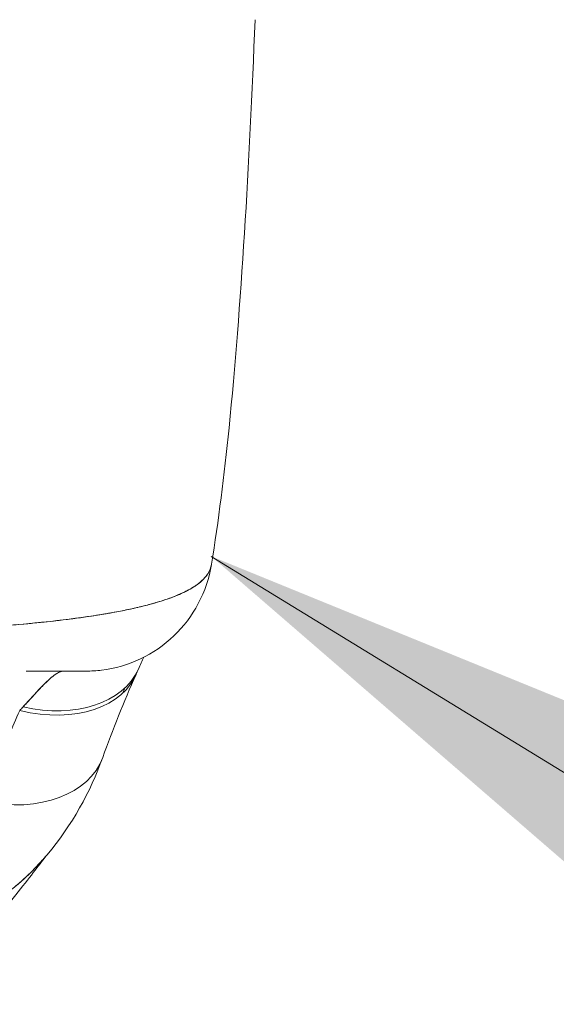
# Model space of a CAD drawing. Header units: inches. Extents: x 15 to 424, y 13 to 263.
# Tile 60 of 125: x 143.715 to 144.546, y 238.502 to 240.027. Entities that reach past the tile are written whole.
import ezdxf

# ---------------------------------------------------------------- set-up
doc = ezdxf.new("R2010")
doc.units = ezdxf.units.IN
doc.header["$LTSCALE"] = 26
doc.header["$MEASUREMENT"] = 0
doc.layers.add('Symbol (ANSI)', color=7, linetype='Continuous', lineweight=5)
doc.layers.add('Visible (ANSI)', color=7, linetype='Continuous', lineweight=5)
doc.styles.add('ROMANS', font='romans.shx')
doc.dimstyles.new('Default (ANSI)$7', dxfattribs={"dimscale": 26, "dimtxt": 0.08, "dimasz": 0.098425, "dimexe": 0.125, "dimexo": 0.0625, "dimgap": 0.031496, "dimtad": 0, "dimtih": 1, "dimtoh": 1, "dimrnd": 1e-08, "dimzin": 0, "dimdsep": 46, "dimtxsty": 'ROMANS', "dimcen": 0.09, "dimdle": 0.393701, "dimclrd": 256, "dimclre": 256, "dimclrt": 256, "dimadec": 0, "dimazin": 0, "dimtfac": 1.25, "dimtofl": 0, "dimtmove": 0, "dimatfit": 3, "dimfxl": 1, "dimtolj": 1, "dimtzin": 0, "dimlwd": -1, "dimlwe": -1, "dimarcsym": 0})

msp = doc.modelspace()

# ---------------------------------------------------------------- linework, layer by layer
at = {"layer": 'Visible (ANSI)'}
for centre, major_axis, ratio, start_param, end_param in [((143.8163, 239.2154), (0, -0.1969), 0.998285, 1.346925, 1.347522), ((143.8163, 239.2154), (0, 0.1969), 0.998285, 4.488517, 4.489114), ((143.783, 239.2154), (0, -0.1969), 0.993297, 1.163821, 1.164011), ((143.783, 239.2154), (0, 0.1968), 0.993297, 4.305422, 4.305611), ((143.7153, 239.0929), (0.1801, -0.0794), 0.656322, 4.992863, 6.317581), ((143.7206, 239.1046), (0.1785, -0.0829), 0.684057, 5.01902, 6.283183), ((143.783, 239.2154), (0, -0.1968), 0.993297, 6.283183, 6.285722), ((143.7505, 238.7531), (0.0881, 0.2613), 0.477382, 0.813153, 0.848866), ((143.6585, 238.9515), (0.1852, -0.0666), 0.666643, 4.94676, 6.283183), ((143.6585, 238.9515), (0.1852, -0.0666), 0.666643, 4.94676, 6.283183)]:
    msp.add_ellipse(centre, major_axis=major_axis, ratio=ratio, start_param=start_param, end_param=end_param, dxfattribs=at)
for points, knots in [([(144.0798, 240.0275), (144.0705, 239.8001), (144.0584, 239.5837), (144.0318, 239.3213), (144.0231, 239.2509), (144.0122, 239.1841)], [0, 0, 0, 0, 1.842844, 1.842844, 2.568962, 2.568962, 2.568962, 2.568962]), ([(144.0122, 239.1841), (144.0121, 239.1839), (144.0121, 239.1837), (144.0121, 239.1835), (144.0112, 239.1787), (144.0094, 239.1738), (144.0063, 239.169), (144.0062, 239.1689), (144.0062, 239.1688), (144.0061, 239.1687), (144.003, 239.1638), (143.9986, 239.1592), (143.993, 239.1548), (143.9903, 239.1526), (143.9873, 239.1505), (143.984, 239.1485), (143.9809, 239.1465), (143.9775, 239.1446), (143.9738, 239.1428), (143.9729, 239.1423), (143.9719, 239.1418), (143.971, 239.1414), (143.9617, 239.1369), (143.9511, 239.1327), (143.9393, 239.1287), (143.9325, 239.1265), (143.9252, 239.1243), (143.9176, 239.1222), (143.9114, 239.1205), (143.9049, 239.1188), (143.8983, 239.1173), (143.8829, 239.1137), (143.8662, 239.1104), (143.8485, 239.1074), (143.8465, 239.107), (143.8445, 239.1067), (143.8424, 239.1063), (143.8334, 239.1049), (143.8242, 239.1035), (143.8147, 239.1021), (143.8072, 239.101), (143.7995, 239.1), (143.7917, 239.099), (143.7791, 239.0974), (143.7661, 239.0959), (143.7529, 239.0946), (143.7453, 239.0937), (143.7375, 239.093), (143.7297, 239.0922), (143.7085, 239.0902), (143.6868, 239.0885), (143.6652, 239.087), (143.6618, 239.0867), (143.6585, 239.0865), (143.6551, 239.0863), (143.6367, 239.0851), (143.6185, 239.084), (143.6006, 239.0831), (143.5866, 239.0823), (143.5728, 239.0817), (143.5593, 239.0812), (143.5523, 239.0809), (143.5454, 239.0806), (143.5385, 239.0804), (143.5191, 239.0797), (143.5001, 239.0791), (143.4814, 239.0787), (143.4777, 239.0786), (143.4739, 239.0785), (143.4702, 239.0784), (143.457, 239.0781), (143.4439, 239.0779), (143.4314, 239.0778), (143.4166, 239.0776), (143.4027, 239.0775), (143.3902, 239.0774)], [0.0517495, 0.0517495, 0.0517495, 0.0517495, 0.0539723, 0.0539723, 0.0539723, 0.1098872, 0.1098872, 0.1098872, 0.1111111, 0.1111111, 0.1111111, 0.1678395, 0.1678395, 0.1678395, 0.195541, 0.195541, 0.195541, 0.2222222, 0.2222222, 0.2222222, 0.2290682, 0.2290682, 0.2290682, 0.2949275, 0.2949275, 0.2949275, 0.3333333, 0.3333333, 0.3333333, 0.3644211, 0.3644211, 0.3644211, 0.4362041, 0.4362041, 0.4362041, 0.4444444, 0.4444444, 0.4444444, 0.4804974, 0.4804974, 0.4804974, 0.5092271, 0.5092271, 0.5092271, 0.5555556, 0.5555556, 0.5555556, 0.5823886, 0.5823886, 0.5823886, 0.6553745, 0.6553745, 0.6553745, 0.6666667, 0.6666667, 0.6666667, 0.7290537, 0.7290537, 0.7290537, 0.7777778, 0.7777778, 0.7777778, 0.8029174, 0.8029174, 0.8029174, 0.8744925, 0.8744925, 0.8744925, 0.8888889, 0.8888889, 0.8888889, 0.9398728, 0.9398728, 0.9398728, 1, 1, 1, 1]), ([(143.3902, 239.0774), (143.402, 239.0774), (143.4139, 239.0775), (143.4259, 239.0777), (143.439, 239.0778), (143.4522, 239.078), (143.4654, 239.0783), (143.4739, 239.0785), (143.4824, 239.0787), (143.4909, 239.0789), (143.4968, 239.079), (143.5026, 239.0792), (143.5084, 239.0794), (143.524, 239.0798), (143.5395, 239.0804), (143.555, 239.081), (143.5668, 239.0815), (143.5787, 239.082), (143.5904, 239.0826), (143.5952, 239.0828), (143.6001, 239.083), (143.6049, 239.0833), (143.6227, 239.0842), (143.6404, 239.0853), (143.6578, 239.0865), (143.6674, 239.0871), (143.6769, 239.0878), (143.6863, 239.0885), (143.6953, 239.0892), (143.7043, 239.09), (143.7131, 239.0907), (143.7325, 239.0924), (143.7514, 239.0943), (143.7697, 239.0964), (143.7718, 239.0966), (143.774, 239.0969), (143.7761, 239.0971), (143.7934, 239.0992), (143.8102, 239.1014), (143.8263, 239.1038), (143.8366, 239.1054), (143.8467, 239.107), (143.8565, 239.1088), (143.8645, 239.1102), (143.8722, 239.1117), (143.8797, 239.1132), (143.8952, 239.1164), (143.9096, 239.1199), (143.9228, 239.1236), (143.9232, 239.1237), (143.9236, 239.1239), (143.924, 239.124), (143.935, 239.1271), (143.9451, 239.1305), (143.9543, 239.1341), (143.9618, 239.137), (143.9687, 239.1401), (143.9749, 239.1434), (143.9755, 239.1437), (143.9761, 239.144), (143.9767, 239.1443), (143.9824, 239.1474), (143.9876, 239.1507), (143.992, 239.1541), (143.9959, 239.1571), (143.9993, 239.1602), (144.0021, 239.1635), (144.0033, 239.1647), (144.0043, 239.1661), (144.0052, 239.1674), (144.0064, 239.169), (144.0074, 239.1707), (144.0083, 239.1724), (144.0098, 239.1752), (144.0108, 239.178), (144.0115, 239.1809), (144.0118, 239.1818), (144.0119, 239.1826), (144.0121, 239.1835)], [0, 0, 0, 0, 0.0395519, 0.0395519, 0.0395519, 0.0829776, 0.0829776, 0.0829776, 0.1111111, 0.1111111, 0.1111111, 0.130351, 0.130351, 0.130351, 0.1822686, 0.1822686, 0.1822686, 0.2222222, 0.2222222, 0.2222222, 0.2386312, 0.2386312, 0.2386312, 0.2996771, 0.2996771, 0.2996771, 0.3333333, 0.3333333, 0.3333333, 0.3655628, 0.3655628, 0.3655628, 0.4361491, 0.4361491, 0.4361491, 0.4444444, 0.4444444, 0.4444444, 0.5119023, 0.5119023, 0.5119023, 0.5555556, 0.5555556, 0.5555556, 0.5911944, 0.5911944, 0.5911944, 0.6643626, 0.6643626, 0.6643626, 0.6666667, 0.6666667, 0.6666667, 0.7276645, 0.7276645, 0.7276645, 0.7777778, 0.7777778, 0.7777778, 0.7825579, 0.7825579, 0.7825579, 0.8302948, 0.8302948, 0.8302948, 0.872238, 0.872238, 0.872238, 0.8888889, 0.8888889, 0.8888889, 0.9095682, 0.9095682, 0.9095682, 0.942962, 0.942962, 0.942962, 0.9529912, 0.9529912, 0.9529912, 0.9529912]), ([(144.0121, 239.1836), (144.0087, 239.1626), (144.0017, 239.1419), (143.9819, 239.1047), (143.969, 239.0876), (143.9388, 239.0587), (143.9211, 239.0465), (143.8833, 239.0286), (143.8628, 239.0226), (143.834, 239.0191), (143.8259, 239.0186), (143.8178, 239.0186)], [0, 0, 0, 0, 0.1620878, 0.1620878, 0.3213066, 0.3213066, 0.4806283, 0.4806283, 0.6399463, 0.6399463, 0.7014412, 0.7014412, 0.7014412, 0.7014412]), ([(143.7204, 238.9632), (143.7308, 238.9747), (143.74, 238.9847), (143.7479, 238.993), (143.7559, 239.0013), (143.7627, 239.0078), (143.7685, 239.0121), (143.7743, 239.0164), (143.7792, 239.0186), (143.783, 239.0186)], [0, 0, 0, 0, 0.333333, 0.333333, 0.333333, 0.666667, 0.666667, 0.666667, 1, 1, 1, 1]), ([(143.7204, 238.9632), (143.7222, 238.9651), (143.724, 238.9671), (143.7258, 238.969), (143.7279, 238.9714), (143.73, 238.9736), (143.7321, 238.9759), (143.7343, 238.9783), (143.7364, 238.9806), (143.7385, 238.9829), (143.7407, 238.9853), (143.7429, 238.9877), (143.7451, 238.99), (143.7474, 238.9925), (143.7497, 238.9949), (143.7519, 238.9971), (143.7544, 238.9996), (143.7567, 239.0019), (143.759, 239.004), (143.7616, 239.0064), (143.764, 239.0086), (143.7663, 239.0104), (143.7689, 239.0125), (143.7713, 239.0142), (143.7735, 239.0155), (143.7761, 239.0169), (143.7784, 239.0179), (143.7806, 239.0183), (143.7814, 239.0185), (143.7822, 239.0186), (143.783, 239.0186)], [0, 0, 0, 0, 0.060949, 0.060949, 0.060949, 0.135639, 0.135639, 0.135639, 0.215708, 0.215708, 0.215708, 0.303486, 0.303486, 0.303486, 0.401292, 0.401292, 0.401292, 0.511372, 0.511372, 0.511372, 0.635855, 0.635855, 0.635855, 0.776826, 0.776826, 0.776826, 0.936006, 0.936006, 0.936006, 1, 1, 1, 1]), ([(143.8175, 239.0186), (143.8175, 239.0186), (143.8158, 239.0186), (143.8121, 239.0186), (143.8066, 239.0186), (143.797, 239.0186), (143.7845, 239.0186), (143.772, 239.0186), (143.7566, 239.0186), (143.7391, 239.0186), (143.7346, 239.0186), (143.73, 239.0186), (143.7253, 239.0186)], [0.0403195, 0.0403195, 0.0403195, 0.0403195, 0.125, 0.125, 0.125, 0.25, 0.25, 0.25, 0.375, 0.375, 0.375, 0.4068085, 0.4068085, 0.4068085, 0.4068085]), ([(143.8178, 239.0186), (143.8178, 239.0186), (143.8178, 239.0186), (143.8178, 239.0186), (143.8176, 239.0186), (143.8172, 239.0186), (143.8165, 239.0186), (143.8158, 239.0186), (143.8147, 239.0186), (143.8133, 239.0186), (143.8118, 239.0186), (143.8098, 239.0186), (143.8075, 239.0186), (143.8057, 239.0186), (143.8037, 239.0186), (143.8015, 239.0186), (143.8004, 239.0186), (143.7992, 239.0186), (143.798, 239.0186), (143.7939, 239.0186), (143.7891, 239.0186), (143.7836, 239.0186), (143.7776, 239.0186), (143.7707, 239.0186), (143.7629, 239.0186), (143.7543, 239.0186), (143.7446, 239.0186), (143.7338, 239.0186), (143.7311, 239.0186), (143.7282, 239.0186), (143.7253, 239.0186), (143.7253, 239.0186), (143.7253, 239.0186), (143.7253, 239.0186)], [0.0579635, 0.0579635, 0.0579635, 0.0579635, 0.0726129, 0.0726129, 0.0726129, 0.1144497, 0.1144497, 0.1144497, 0.1606602, 0.1606602, 0.1606602, 0.2119001, 0.2119001, 0.2119001, 0.25, 0.25, 0.25, 0.2689092, 0.2689092, 0.2689092, 0.3323089, 0.3323089, 0.3323089, 0.4025896, 0.4025896, 0.4025896, 0.4800993, 0.4800993, 0.4800993, 0.5, 0.5, 0.5, 0.5000002, 0.5000002, 0.5000002, 0.5000002]), ([(143.6583, 238.816), (143.6638, 238.8313), (143.6696, 238.8468), (143.6756, 238.8623), (143.6764, 238.8643), (143.6772, 238.8663), (143.678, 238.8683), (143.6833, 238.882), (143.6888, 238.8957), (143.6946, 238.9095), (143.6958, 238.9125), (143.6971, 238.9156), (143.6984, 238.9187), (143.7038, 238.9315), (143.7094, 238.9444), (143.7151, 238.9573)], [0, 0, 0, 0, 0.333333, 0.333333, 0.333333, 0.376093, 0.376093, 0.376093, 0.666667, 0.666667, 0.666667, 0.731304, 0.731304, 0.731304, 1, 1, 1, 1]), ([(143.7576, 238.7342), (143.7538, 238.7297), (143.75, 238.7253), (143.7461, 238.721), (143.737, 238.7112), (143.7277, 238.702), (143.718, 238.6934), (143.7145, 238.6903), (143.711, 238.6872), (143.7074, 238.6843), (143.7015, 238.6794), (143.6955, 238.6748), (143.6894, 238.6704), (143.6801, 238.6636), (143.6705, 238.6574), (143.6608, 238.6516), (143.6536, 238.6474), (143.6463, 238.6434), (143.6389, 238.6397), (143.6369, 238.6387), (143.6349, 238.6377), (143.6329, 238.6368), (143.624, 238.6325), (143.615, 238.6287), (143.6059, 238.6253), (143.5975, 238.6222), (143.5889, 238.6193), (143.5803, 238.6169), (143.5753, 238.6154), (143.5702, 238.6141), (143.5652, 238.6129), (143.5621, 238.6122), (143.5591, 238.6115), (143.556, 238.6109), (143.5484, 238.6093), (143.5407, 238.6079), (143.533, 238.6069), (143.5257, 238.6059), (143.5183, 238.6051), (143.511, 238.6046), (143.504, 238.6042), (143.4969, 238.6039), (143.4899, 238.6039)], [0.3635629, 0.3635629, 0.3635629, 0.3635629, 0.3964464, 0.3964464, 0.3964464, 0.4722816, 0.4722816, 0.4722816, 0.5, 0.5, 0.5, 0.5453322, 0.5453322, 0.5453322, 0.6149297, 0.6149297, 0.6149297, 0.6666667, 0.6666667, 0.6666667, 0.6805788, 0.6805788, 0.6805788, 0.7421126, 0.7421126, 0.7421126, 0.7996722, 0.7996722, 0.7996722, 0.8333333, 0.8333333, 0.8333333, 0.8535882, 0.8535882, 0.8535882, 0.904523, 0.904523, 0.904523, 0.9531866, 0.9531866, 0.9531866, 1, 1, 1, 1]), ([(143.4899, 238.6039), (143.4999, 238.6039), (143.5099, 238.6044), (143.5199, 238.6054), (143.5299, 238.6063), (143.54, 238.6078), (143.5501, 238.6097), (143.5551, 238.6106), (143.56, 238.6117), (143.5649, 238.6128), (143.5702, 238.6141), (143.5754, 238.6154), (143.5805, 238.6169), (143.5857, 238.6184), (143.5908, 238.62), (143.5959, 238.6218), (143.6009, 238.6235), (143.6059, 238.6253), (143.6109, 238.6272), (143.6202, 238.6309), (143.6294, 238.635), (143.6385, 238.6395), (143.6393, 238.6399), (143.64, 238.6403), (143.6408, 238.6406), (143.6507, 238.6457), (143.6605, 238.6512), (143.67, 238.6573), (143.6797, 238.6633), (143.6891, 238.6699), (143.6983, 238.6771), (143.7012, 238.6793), (143.7041, 238.6816), (143.707, 238.684), (143.7132, 238.6891), (143.7193, 238.6944), (143.7253, 238.7001), (143.734, 238.7082), (143.7425, 238.7169), (143.7506, 238.7261), (143.7517, 238.7272), (143.7527, 238.7284), (143.7537, 238.7295), (143.755, 238.7311), (143.7563, 238.7326), (143.7577, 238.7342)], [0, 0, 0, 0, 0.0665991, 0.0665991, 0.0665991, 0.1337495, 0.1337495, 0.1337495, 0.1666667, 0.1666667, 0.1666667, 0.2014737, 0.2014737, 0.2014737, 0.235929, 0.235929, 0.235929, 0.2697581, 0.2697581, 0.2697581, 0.3333333, 0.3333333, 0.3333333, 0.3386445, 0.3386445, 0.3386445, 0.4081294, 0.4081294, 0.4081294, 0.4779605, 0.4779605, 0.4779605, 0.5, 0.5, 0.5, 0.5478044, 0.5478044, 0.5478044, 0.6171578, 0.6171578, 0.6171578, 0.6257679, 0.6257679, 0.6257679, 0.6371648, 0.6371648, 0.6371648, 0.6371648]), ([(143.7577, 238.7342), (143.7506, 238.7257), (143.7359, 238.7058), (143.7069, 238.6691), (143.696, 238.6556), (143.6727, 238.6319), (143.6635, 238.6231), (143.6454, 238.6089), (143.6383, 238.6038), (143.622, 238.5935), (143.6125, 238.5883), (143.6018, 238.5835)], [0, 0, 0, 0, 0.75535, 0.75535, 1.132632, 1.132632, 1.329583, 1.329583, 1.433021, 1.433021, 1.540212, 1.540212, 1.540212, 1.540212])]:
    msp.add_open_spline(points, degree=3, knots=knots, dxfattribs=at)
for points in [[(143.9381, 239.1283), (143.9381, 239.1283), (143.9381, 239.1283), (143.9381, 239.1283)], [(143.9381, 239.1283), (143.9381, 239.1283), (143.9381, 239.1283), (143.9381, 239.1283)], [(143.9076, 239.0402), (143.9049, 239.0344), (143.9021, 239.0282), (143.8991, 239.0217)], [(143.8178, 239.0186), (143.8177, 239.0186), (143.8176, 239.0186), (143.8175, 239.0186)], [(143.8954, 239.0135), (143.8764, 238.9704), (143.8592, 238.9279), (143.8437, 238.8849)], [(143.878, 238.9926), (143.8769, 238.99), (143.8758, 238.9873), (143.8748, 238.9846)], [(143.8437, 238.8849), (143.8244, 238.8312), (143.7963, 238.7801), (143.7576, 238.7342)]]:
    msp.add_open_spline(points, degree=3, dxfattribs=at)

# ---------------------------------------------------------------- leaders
at = {"layer": 'Symbol (ANSI)', "annotation_type": 0, "has_hookline": 1, "hookline_direction": 0, "text_width": 34.2093}
msp.add_leader([(144.0119, 239.1963), (166.704, 225.2789), (169.2631, 225.2789)], dimstyle='Default (ANSI)$7', override={"dimtad": 0}, dxfattribs=at)

doc.saveas('drawing.dxf')
